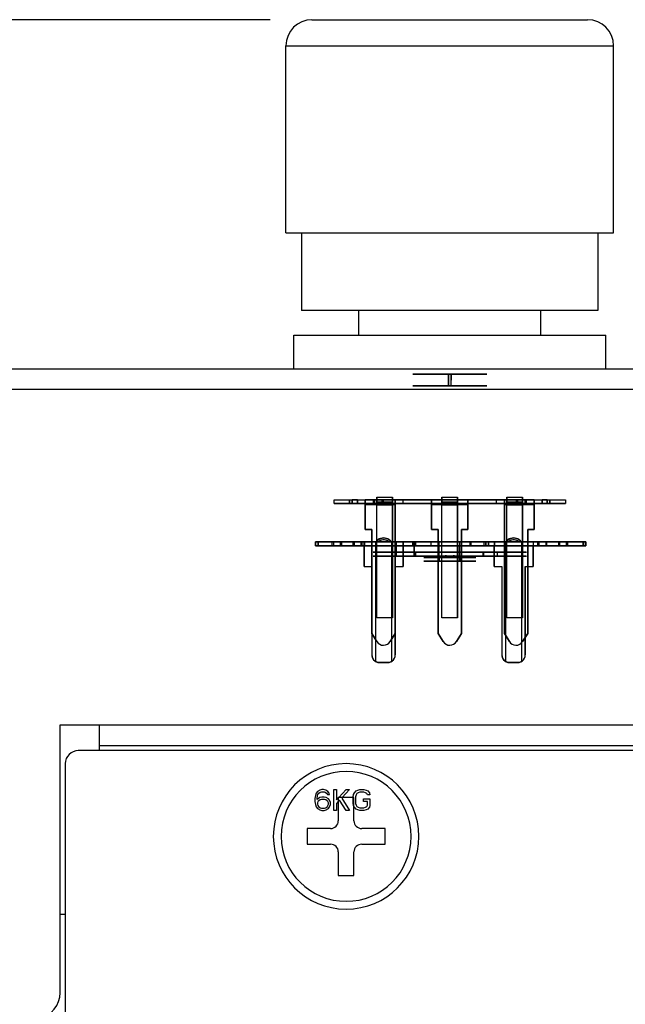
# Model space of a CAD drawing. Header units: millimetres. Extents: x 0 to 1524, y 0 to 1016.
# Tile 256 of 256: x 734 to 757, y 749 to 787. Entities that reach past the tile are written whole.
import ezdxf

# ---------------------------------------------------------------- set-up
doc = ezdxf.new("R2010")
doc.units = ezdxf.units.MM
doc.header["$LTSCALE"] = 83.82
doc.layers.get('0').update_dxf_attribs({"linetype": 'CONTINUOUS'})
doc.layers.add('02___PRT_ALL_AXES', color=7, linetype='CONTINUOUS')
doc.layers.add('03___PRT_ALL_CURVES', color=7, linetype='CONTINUOUS')
doc.styles.get("Standard").update_dxf_attribs({"font": 'txt', "width": 0.8})
doc.dimstyles.new('DIMSTYLE_1', dxfattribs={"dimtxt": 15, "dimasz": 12, "dimexe": 0.18, "dimexo": 0.0625, "dimgap": 0.09, "dimtad": 1, "dimzin": 0, "dimdsep": 46, "dimtxsty": 'STANDARD', "dimblk": 'CLOSED', "dimblk1": 'CLOSED', "dimblk2": 'CLOSED', "dimcen": 0.09, "dimadec": 0, "dimazin": 0, "dimtp": 0.01, "dimtm": 0.01, "dimtfac": 1, "dimtofl": 0, "dimtmove": 0, "dimatfit": 3, "dimldrblk": 'CLOSED', "dimfxl": 1, "dimtolj": 1, "dimtzin": 0, "dimarcsym": 0})

# ---------------------------------------------------------------- blocks, each defined once
blk = doc.blocks.new('_CLOSED')
at = {"color": 0, "linetype": 'BYBLOCK'}
for p, q in [((0, 0), (-1, 0.2083)), ((-1, 0.2083), (-1, -0.2083)), ((-1, -0.2083), (0, 0)), ((-1, 0), (0, 0))]:
    blk.add_line(p, q, dxfattribs=at)
blk = doc.blocks.new('*D8')
at = {"color": 2, "linetype": 'CONTINUOUS'}
for p, q in [((743.487, 787.116), (417.669, 787.116)), ((418.669, 787.116), (418.669, 678.137)), ((418.669, 569.158), (418.669, 678.137)), ((571.056, 569.158), (417.669, 569.158))]:
    blk.add_line(p, q, dxfattribs=at)
at = {"color": 2, "linetype": 'CONTINUOUS', "xscale": 12, "yscale": 12, "zscale": 12}
for p, rotation in [((418.669, 787.116), 90), ((418.669, 569.158), 270)]:
    blk.add_blockref('_CLOSED', p, dxfattribs=dict(at, rotation=rotation))

msp = doc.modelspace()

# ---------------------------------------------------------------- linework, layer by layer
at = {"color": 7, "linetype": 'CONTINUOUS'}
for p, q in [((745.094, 787.116), (755.694, 787.116)), ((744.094, 778.916), (744.694, 778.916)), ((744.694, 778.916), (744.694, 775.916)), ((744.694, 778.916), (744.694, 775.916)), ((744.694, 778.916), (756.094, 778.916)), ((756.094, 778.916), (756.094, 775.916)), ((756.094, 778.916), (756.094, 775.916)), ((756.094, 778.916), (756.694, 778.916)), ((745.194, 775.916), (744.694, 775.916)), ((745.209, 775.916), (745.194, 775.916)), ((755.579, 775.916), (745.209, 775.916)), ((746.894, 774.978), (746.894, 775.916)), ((746.894, 774.978), (746.894, 775.916)), ((753.894, 774.978), (753.894, 775.916)), ((753.894, 774.978), (753.894, 775.916)), ((755.594, 775.916), (755.579, 775.916)), ((756.094, 775.916), (755.594, 775.916)), ((546.394, 773.678), (974.394, 773.678)), ((546.394, 773.678), (974.394, 773.678)), ((751.644, 773.466), (749.144, 773.466)), ((974.394, 772.878), (546.394, 772.878)), ((751.644, 773.016), (749.144, 773.016)), ((747.594, 768.636), (748.194, 768.636)), ((747.594, 768.636), (748.194, 768.636)), ((748.194, 768.436), (747.594, 768.436)), ((747.594, 768.436), (748.194, 768.436)), ((750.094, 768.636), (750.694, 768.636)), ((750.094, 768.636), (750.694, 768.636)), ((750.694, 768.436), (750.094, 768.436)), ((750.094, 768.436), (750.694, 768.436)), ((752.594, 768.636), (753.194, 768.636)), ((752.594, 768.636), (753.194, 768.636)), ((753.194, 768.436), (752.594, 768.436)), ((752.594, 768.436), (753.194, 768.436)), ((745.23, 767.016), (745.228, 767.016)), ((745.228, 766.866), (745.23, 766.866)), ((745.229, 767.016), (745.331, 767.016)), ((745.23, 767.016), (745.229, 767.016)), ((745.23, 766.866), (745.229, 766.866)), ((745.229, 766.866), (745.331, 766.866)), ((745.328, 767.016), (745.23, 767.016)), ((745.328, 766.866), (745.23, 766.866)), ((745.631, 767.016), (745.328, 767.016)), ((745.928, 767.016), (745.328, 767.016)), ((745.631, 766.866), (745.328, 766.866)), ((745.328, 766.866), (745.928, 766.866)), ((745.331, 767.016), (745.928, 767.016)), ((745.331, 767.016), (745.631, 767.016)), ((745.331, 766.866), (745.928, 766.866)), ((745.631, 766.866), (745.331, 766.866)), ((748.327, 767.016), (748.321, 767.016)), ((748.321, 766.866), (748.326, 766.866)), ((749.027, 767.016), (748.324, 767.016)), ((749.026, 766.866), (748.324, 766.866)), ((748.326, 766.866), (749.026, 766.866)), ((749.027, 767.016), (748.327, 767.016)), ((748.978, 767.016), (748.681, 767.016)), ((748.681, 767.016), (748.981, 767.016)), ((748.978, 766.866), (748.681, 766.866)), ((748.981, 766.866), (748.681, 766.866)), ((749.08, 767.016), (748.978, 767.016)), ((748.978, 767.016), (749.079, 767.016)), ((748.978, 766.866), (749.079, 766.866)), ((749.08, 766.866), (748.978, 766.866)), ((749.08, 767.016), (749.078, 767.016)), ((749.078, 766.866), (749.08, 766.866)), ((749.079, 767.016), (749.079, 767.016)), ((749.079, 766.866), (749.079, 766.866)), ((751.78, 767.016), (751.778, 767.016)), ((751.778, 766.866), (751.78, 766.866)), ((751.779, 767.016), (751.878, 767.016)), ((751.779, 767.016), (751.779, 767.016)), ((751.878, 767.016), (751.779, 767.016)), ((751.878, 766.866), (751.779, 766.866)), ((751.779, 766.866), (751.779, 766.866)), ((751.779, 766.866), (751.878, 766.866)), ((752.181, 767.016), (751.878, 767.016)), ((752.181, 766.866), (751.878, 766.866)), ((751.881, 767.016), (752.181, 767.016)), ((752.181, 766.866), (751.881, 766.866)), ((754.927, 767.016), (755.53, 767.016)), ((754.927, 766.866), (755.53, 766.866)), ((755.527, 767.016), (754.928, 767.016)), ((754.928, 766.866), (755.527, 766.866)), ((755.528, 767.016), (755.231, 767.016)), ((755.231, 767.016), (755.531, 767.016)), ((755.531, 766.866), (755.231, 766.866)), ((755.528, 766.866), (755.231, 766.866)), ((755.629, 767.016), (755.528, 767.016)), ((755.629, 766.866), (755.528, 766.866)), ((755.53, 767.016), (755.629, 767.016)), ((755.53, 766.866), (755.629, 766.866)), ((755.63, 767.016), (755.628, 767.016)), ((755.628, 766.866), (755.63, 766.866)), ((755.629, 767.016), (755.629, 767.016)), ((755.629, 766.866), (755.629, 766.866)), ((747.444, 766.616), (753.344, 766.616)), ((747.445, 766.466), (753.344, 766.466)), ((752.144, 766.616), (748.644, 766.616)), ((752.144, 766.466), (748.644, 766.466)), ((749.973, 766.416), (749.977, 766.416)), ((749.973, 766.416), (750.773, 766.416)), ((750.775, 766.416), (749.975, 766.416)), ((749.975, 766.416), (749.976, 766.416)), ((750.773, 766.416), (750.777, 766.416)), ((750.776, 766.416), (750.775, 766.416)), ((750.649, 763.177), (750.844, 763.489)), ((750.844, 763.489), (750.649, 763.177)), ((750.841, 763.486), (750.649, 763.177)), ((750.649, 763.177), (750.841, 763.486)), ((735.407, 759.978), (736.907, 759.978)), ((735.407, 758.478), (735.407, 759.978)), ((736.907, 759.978), (736.907, 759.178)), ((736.907, 759.978), (965.907, 759.978)), ((736.907, 758.978), (736.107, 758.978)), ((736.907, 759.178), (736.907, 758.978)), ((736.907, 759.178), (965.907, 759.178)), ((965.907, 758.978), (736.907, 758.978)), ((735.407, 749.657), (735.407, 758.478)), ((735.607, 758.478), (735.607, 749.657)), ((746.707, 757.178), (746.107, 757.178)), ((746.107, 757.178), (746.107, 756.278)), ((746.707, 756.278), (746.707, 757.178)), ((745.807, 755.978), (744.907, 755.978)), ((744.907, 755.978), (744.907, 755.378)), ((747.907, 755.978), (747.007, 755.978)), ((747.907, 755.378), (747.907, 755.978)), ((744.907, 755.378), (745.807, 755.378)), ((746.107, 755.078), (746.107, 754.178)), ((746.707, 754.178), (746.707, 755.078)), ((747.007, 755.378), (747.907, 755.378)), ((746.107, 754.178), (746.707, 754.178)), ((735.407, 752.678), (735.607, 752.678)), ((735.407, 752.678), (735.607, 752.678)), ((735.607, 749.657), (735.607, 747.178))]:
    msp.add_line(p, q, dxfattribs=at)
at = {"color": 6, "linetype": 'CONTINUOUS'}
for p, q in [((750.344, 773.466), (750.344, 773.016)), ((750.344, 773.241), (750.344, 773.466)), ((750.344, 773.016), (750.344, 773.241)), ((750.444, 773.016), (750.444, 773.466)), ((750.444, 773.466), (750.444, 773.241)), ((750.444, 773.016), (750.444, 773.241)), ((747.594, 768.736), (748.194, 768.736)), ((747.594, 768.736), (747.594, 768.636)), ((747.594, 768.736), (748.194, 768.736)), ((748.194, 768.736), (748.194, 768.636)), ((750.094, 768.736), (750.694, 768.736)), ((750.094, 768.736), (750.094, 768.636)), ((750.094, 768.736), (750.694, 768.736)), ((750.694, 768.736), (750.694, 768.636)), ((752.594, 768.736), (753.194, 768.736)), ((752.594, 768.736), (752.594, 768.636)), ((752.594, 768.736), (753.194, 768.736)), ((753.194, 768.736), (753.194, 768.636)), ((745.944, 768.636), (747.144, 768.636)), ((745.944, 768.486), (745.944, 768.636)), ((745.944, 768.636), (746.544, 768.636)), ((745.944, 768.486), (745.944, 768.636)), ((747.144, 768.486), (745.944, 768.486)), ((745.944, 768.486), (746.544, 768.486)), ((746.544, 768.636), (746.544, 768.486)), ((746.544, 768.486), (746.544, 768.636)), ((746.544, 768.636), (747.794, 768.636)), ((746.544, 768.486), (747.794, 768.486)), ((746.844, 768.636), (746.644, 768.636)), ((746.644, 768.486), (746.644, 768.636)), ((746.644, 768.636), (746.644, 768.486)), ((746.844, 768.636), (746.644, 768.636)), ((746.844, 768.486), (746.644, 768.486)), ((746.644, 768.486), (746.844, 768.486)), ((746.844, 768.636), (746.844, 768.486)), ((746.844, 768.486), (746.844, 768.636)), ((747.144, 768.636), (748.294, 768.636)), ((747.494, 768.636), (747.144, 768.636)), ((747.144, 768.486), (747.144, 768.636)), ((747.144, 768.486), (747.144, 768.636)), ((747.144, 768.636), (747.594, 768.636)), ((747.144, 768.636), (747.144, 768.486)), ((747.494, 768.486), (747.144, 768.486)), ((747.144, 768.486), (748.294, 768.486)), ((747.144, 767.486), (747.144, 768.486)), ((747.144, 768.486), (748.294, 768.486)), ((747.144, 768.436), (747.144, 767.486)), ((747.594, 768.436), (747.144, 768.436)), ((748.594, 768.636), (747.444, 768.636)), ((747.444, 768.636), (747.444, 768.486)), ((747.444, 768.636), (747.444, 768.486)), ((747.494, 768.636), (747.444, 768.636)), ((748.594, 768.486), (747.444, 768.486)), ((747.444, 768.486), (747.494, 768.486)), ((747.494, 768.636), (747.494, 768.486)), ((747.494, 768.486), (747.494, 768.636)), ((748.194, 768.636), (747.594, 768.636)), ((747.594, 768.636), (748.194, 768.636)), ((747.594, 764.086), (747.594, 768.546)), ((748.194, 768.546), (747.594, 768.546)), ((747.594, 768.446), (747.594, 768.436)), ((748.194, 768.446), (747.594, 768.446)), ((747.594, 764.086), (747.594, 768.436)), ((747.794, 768.486), (747.794, 768.636)), ((747.794, 768.636), (747.794, 768.486)), ((752.994, 768.636), (747.794, 768.636)), ((747.794, 768.636), (750.394, 768.636)), ((747.794, 768.486), (747.794, 768.636)), ((747.794, 768.636), (747.794, 768.486)), ((747.844, 768.636), (747.794, 768.636)), ((747.794, 768.486), (752.994, 768.486)), ((750.394, 768.486), (747.794, 768.486)), ((747.794, 768.486), (747.844, 768.486)), ((747.844, 768.486), (747.844, 768.636)), ((747.844, 768.486), (747.844, 768.636)), ((747.844, 768.636), (750.394, 768.636)), ((747.844, 768.486), (750.394, 768.486)), ((748.194, 768.636), (748.294, 768.636)), ((748.194, 764.086), (748.194, 768.546)), ((748.194, 768.446), (748.194, 768.436)), ((748.194, 768.436), (748.194, 764.086)), ((748.294, 768.436), (748.194, 768.436)), ((748.294, 768.486), (748.294, 768.636)), ((748.294, 763.486), (748.294, 768.486)), ((748.294, 768.436), (748.294, 763.486)), ((749.694, 768.636), (748.594, 768.636)), ((748.594, 768.636), (748.594, 768.486)), ((749.694, 768.486), (748.594, 768.486)), ((749.694, 768.636), (750.094, 768.636)), ((749.694, 768.486), (749.694, 768.636)), ((749.694, 767.486), (749.694, 768.486)), ((749.694, 768.486), (751.094, 768.486)), ((749.694, 768.436), (749.694, 767.486)), ((750.094, 768.436), (749.694, 768.436)), ((750.694, 768.636), (750.094, 768.636)), ((750.094, 768.636), (750.694, 768.636)), ((750.094, 764.086), (750.094, 768.546)), ((750.694, 768.546), (750.094, 768.546)), ((750.094, 768.446), (750.094, 768.436)), ((750.694, 768.446), (750.094, 768.446)), ((750.094, 764.086), (750.094, 768.436)), ((750.394, 768.636), (752.944, 768.636)), ((750.394, 768.636), (752.994, 768.636)), ((750.394, 768.486), (752.944, 768.486)), ((752.994, 768.486), (750.394, 768.486)), ((750.694, 768.636), (751.094, 768.636)), ((750.694, 764.086), (750.694, 768.546)), ((750.694, 768.446), (750.694, 768.436)), ((750.694, 768.436), (750.694, 764.086)), ((751.094, 768.436), (750.694, 768.436)), ((752.194, 768.636), (751.094, 768.636)), ((751.094, 768.486), (751.094, 768.636)), ((752.194, 768.486), (751.094, 768.486)), ((751.094, 768.486), (751.094, 767.486)), ((751.094, 767.486), (751.094, 768.436)), ((753.344, 768.636), (752.194, 768.636)), ((752.194, 768.486), (752.194, 768.636)), ((753.344, 768.486), (752.194, 768.486)), ((752.494, 768.636), (753.644, 768.636)), ((752.494, 768.636), (752.594, 768.636)), ((752.494, 768.486), (752.494, 768.636)), ((752.494, 768.486), (753.644, 768.486)), ((752.494, 763.486), (752.494, 768.486)), ((752.494, 768.486), (753.644, 768.486)), ((752.594, 768.436), (752.494, 768.436)), ((752.494, 768.436), (752.494, 763.486)), ((753.194, 768.636), (752.594, 768.636)), ((752.594, 768.636), (753.194, 768.636)), ((752.594, 764.086), (752.594, 768.546)), ((753.194, 768.546), (752.594, 768.546)), ((752.594, 768.446), (752.594, 768.436)), ((753.194, 768.446), (752.594, 768.446)), ((752.594, 764.086), (752.594, 768.436)), ((752.944, 768.636), (752.944, 768.486)), ((752.944, 768.636), (752.944, 768.486)), ((752.994, 768.636), (752.944, 768.636)), ((752.944, 768.486), (752.994, 768.486)), ((752.994, 768.636), (752.994, 768.486)), ((752.994, 768.636), (754.244, 768.636)), ((752.994, 768.486), (752.994, 768.636)), ((752.994, 768.636), (752.994, 768.486)), ((752.994, 768.636), (752.994, 768.486)), ((752.994, 768.486), (754.244, 768.486)), ((753.194, 768.636), (753.644, 768.636)), ((753.194, 764.086), (753.194, 768.546)), ((753.194, 768.446), (753.194, 768.436)), ((753.644, 768.436), (753.194, 768.436)), ((753.194, 768.436), (753.194, 764.086)), ((753.644, 768.636), (753.294, 768.636)), ((753.294, 768.486), (753.294, 768.636)), ((753.294, 768.636), (753.294, 768.486)), ((753.344, 768.636), (753.294, 768.636)), ((753.644, 768.486), (753.294, 768.486)), ((753.294, 768.486), (753.344, 768.486)), ((753.344, 768.486), (753.344, 768.636)), ((753.344, 768.486), (753.344, 768.636)), ((753.644, 768.486), (753.644, 768.636)), ((753.644, 768.636), (753.644, 768.486)), ((753.644, 768.486), (753.644, 768.636)), ((753.644, 768.636), (754.844, 768.636)), ((753.644, 768.486), (753.644, 767.486)), ((754.844, 768.486), (753.644, 768.486)), ((753.644, 767.486), (753.644, 768.436)), ((754.144, 768.636), (753.944, 768.636)), ((754.144, 768.636), (753.944, 768.636)), ((753.944, 768.486), (753.944, 768.636)), ((753.944, 768.636), (753.944, 768.486)), ((754.144, 768.486), (753.944, 768.486)), ((753.944, 768.486), (754.144, 768.486)), ((754.144, 768.486), (754.144, 768.636)), ((754.144, 768.636), (754.144, 768.486)), ((754.244, 768.636), (754.244, 768.486)), ((754.244, 768.636), (754.844, 768.636)), ((754.244, 768.486), (754.244, 768.636)), ((754.244, 768.486), (754.844, 768.486)), ((754.844, 768.636), (754.844, 768.486)), ((754.844, 768.636), (754.844, 768.486)), ((747.394, 767.486), (747.144, 767.486)), ((747.144, 767.486), (747.394, 767.486)), ((747.394, 763.486), (747.394, 767.486)), ((747.394, 767.486), (747.394, 763.486)), ((749.694, 767.486), (749.944, 767.486)), ((749.944, 767.486), (749.694, 767.486)), ((749.944, 767.486), (749.944, 763.482)), ((749.944, 763.482), (749.944, 767.486)), ((750.844, 763.489), (750.844, 767.486)), ((750.844, 767.486), (751.094, 767.486)), ((751.094, 767.486), (750.844, 767.486)), ((750.844, 767.486), (750.844, 763.489)), ((753.394, 763.486), (753.394, 767.486)), ((753.394, 767.486), (753.644, 767.486)), ((753.644, 767.486), (753.394, 767.486)), ((753.394, 767.486), (753.394, 763.486)), ((745.228, 766.866), (745.228, 767.016)), ((745.23, 767.016), (745.23, 766.866)), ((745.328, 767.016), (745.328, 766.866)), ((745.331, 766.866), (745.331, 767.016)), ((747.631, 767.016), (745.631, 767.016)), ((748.681, 766.866), (745.631, 766.866)), ((745.868, 767.016), (747.118, 767.016)), ((745.928, 767.016), (745.868, 767.016)), ((745.868, 766.866), (745.868, 767.016)), ((745.928, 766.866), (745.868, 766.866)), ((745.868, 766.866), (747.118, 766.866)), ((745.928, 767.016), (745.928, 766.866)), ((746.185, 767.016), (746.228, 767.016)), ((746.685, 767.016), (746.185, 767.016)), ((746.185, 767.016), (746.185, 766.866)), ((746.185, 766.866), (746.228, 766.866)), ((746.185, 766.866), (746.685, 766.866)), ((746.228, 767.016), (748.978, 767.016)), ((746.228, 767.016), (746.228, 766.866)), ((746.228, 766.866), (748.978, 766.866)), ((746.724, 767.016), (746.685, 767.016)), ((746.685, 766.866), (746.685, 767.016)), ((746.724, 766.866), (746.685, 766.866)), ((749.674, 767.016), (746.724, 767.016)), ((746.724, 766.866), (746.724, 767.016)), ((749.674, 766.866), (746.724, 766.866)), ((746.971, 767.016), (747.021, 767.016)), ((748.324, 767.016), (746.971, 767.016)), ((746.971, 767.016), (746.971, 766.866)), ((748.324, 766.866), (746.971, 766.866)), ((746.971, 766.866), (747.021, 766.866)), ((747.021, 767.016), (750.421, 767.016)), ((747.021, 766.866), (747.021, 767.016)), ((747.021, 766.866), (750.421, 766.866)), ((747.118, 767.016), (747.098, 767.016)), ((747.098, 766.066), (747.098, 767.016)), ((747.548, 767.016), (747.098, 767.016)), ((747.118, 766.866), (747.099, 766.866)), ((747.099, 766.866), (748.599, 766.866)), ((747.099, 766.866), (747.099, 766.066)), ((747.118, 767.016), (747.118, 766.866)), ((747.548, 767.016), (747.558, 767.016)), ((747.548, 762.406), (747.548, 767.016)), ((747.659, 767.016), (747.558, 767.016)), ((747.631, 767.016), (747.733, 767.016)), ((747.659, 767.016), (747.649, 767.016)), ((747.649, 767.016), (748.046, 767.016)), ((747.733, 767.016), (748.129, 767.016)), ((748.046, 767.016), (748.056, 767.016)), ((748.158, 767.016), (748.056, 767.016)), ((748.129, 767.016), (748.231, 767.016)), ((748.158, 767.016), (748.148, 767.016)), ((748.148, 767.016), (748.148, 762.406)), ((748.598, 767.016), (748.148, 767.016)), ((748.231, 767.016), (748.681, 767.016)), ((748.321, 767.016), (748.321, 766.866)), ((748.326, 766.866), (748.326, 766.466)), ((748.327, 767.016), (748.327, 766.866)), ((748.327, 766.866), (748.327, 766.616)), ((748.598, 767.016), (748.608, 767.016)), ((748.598, 767.016), (748.598, 766.066)), ((748.599, 766.866), (748.608, 766.866)), ((748.599, 766.066), (748.599, 766.866)), ((748.608, 766.866), (748.608, 767.016)), ((748.608, 767.016), (749.008, 767.016)), ((749.008, 766.866), (748.608, 766.866)), ((748.978, 766.866), (748.978, 767.016)), ((748.981, 767.016), (748.981, 766.866)), ((749.008, 767.016), (749.027, 767.016)), ((749.008, 767.016), (749.008, 766.866)), ((749.008, 766.866), (749.026, 766.866)), ((749.026, 766.866), (749.026, 766.466)), ((749.027, 766.866), (749.027, 767.016)), ((749.027, 766.616), (749.027, 766.866)), ((749.078, 767.016), (749.078, 766.866)), ((749.08, 766.866), (749.08, 767.016)), ((749.681, 767.016), (749.674, 767.016)), ((749.674, 766.866), (749.674, 767.016)), ((749.681, 766.866), (749.674, 766.866)), ((750.131, 767.016), (749.681, 767.016)), ((749.681, 766.866), (749.681, 767.016)), ((751.181, 766.866), (749.681, 766.866)), ((749.961, 767.016), (751.211, 767.016)), ((749.972, 767.016), (749.961, 767.016)), ((749.961, 766.866), (749.961, 767.016)), ((749.971, 766.866), (749.961, 766.866)), ((749.961, 766.866), (751.211, 766.866)), ((749.971, 767.016), (749.973, 767.016)), ((749.972, 766.866), (749.971, 766.866)), ((749.972, 766.266), (749.972, 766.866)), ((749.972, 766.866), (750.772, 766.866)), ((750.773, 767.016), (749.973, 767.016)), ((749.973, 767.016), (749.973, 766.866)), ((749.973, 766.866), (749.973, 766.416)), ((750.232, 767.016), (750.131, 767.016)), ((750.629, 767.016), (750.232, 767.016)), ((750.421, 767.016), (753.821, 767.016)), ((750.421, 766.866), (753.821, 766.866)), ((750.731, 767.016), (750.629, 767.016)), ((751.181, 767.016), (750.731, 767.016)), ((750.771, 767.016), (750.771, 766.866)), ((750.771, 767.016), (750.773, 767.016)), ((750.772, 766.866), (750.771, 766.866)), ((753.771, 767.016), (750.772, 767.016)), ((753.771, 766.866), (750.772, 766.866)), ((750.772, 766.266), (750.772, 766.866)), ((750.773, 767.016), (750.773, 766.866)), ((750.773, 766.866), (750.773, 766.416)), ((751.174, 767.016), (751.181, 767.016)), ((754.124, 767.016), (751.174, 767.016)), ((751.174, 767.016), (751.174, 766.866)), ((754.124, 766.866), (751.174, 766.866)), ((751.174, 766.866), (751.181, 766.866)), ((751.181, 766.866), (751.181, 767.016)), ((751.211, 766.866), (751.211, 767.016)), ((751.708, 767.016), (751.708, 766.866)), ((751.708, 767.016), (752.108, 767.016)), ((752.108, 766.866), (751.708, 766.866)), ((751.778, 766.866), (751.778, 767.016)), ((751.78, 767.016), (751.78, 766.866)), ((751.878, 767.016), (754.628, 767.016)), ((751.878, 767.016), (751.878, 766.866)), ((751.878, 766.866), (754.628, 766.866)), ((751.881, 766.866), (751.881, 767.016)), ((752.108, 767.016), (752.098, 767.016)), ((752.098, 767.016), (752.098, 766.066)), ((752.548, 767.016), (752.098, 767.016)), ((752.108, 766.866), (752.099, 766.866)), ((752.099, 766.866), (753.598, 766.866)), ((752.099, 766.066), (752.099, 766.866)), ((752.108, 767.016), (752.108, 766.866)), ((752.181, 767.016), (752.631, 767.016)), ((755.231, 766.866), (752.181, 766.866)), ((752.548, 767.016), (752.558, 767.016)), ((752.548, 762.406), (752.548, 767.016)), ((752.659, 767.016), (752.558, 767.016)), ((752.631, 767.016), (752.732, 767.016)), ((752.659, 767.016), (752.649, 767.016)), ((752.649, 767.016), (753.046, 767.016)), ((752.732, 767.016), (753.129, 767.016)), ((753.046, 767.016), (753.056, 767.016)), ((753.158, 767.016), (753.056, 767.016)), ((753.129, 767.016), (753.231, 767.016)), ((753.158, 767.016), (753.148, 767.016)), ((753.597, 767.016), (753.148, 767.016)), ((753.148, 767.016), (753.148, 762.406)), ((755.231, 767.016), (753.231, 767.016)), ((753.597, 767.016), (753.597, 766.066)), ((753.597, 767.016), (753.617, 767.016)), ((753.598, 766.866), (753.617, 766.866)), ((753.598, 766.066), (753.598, 766.866)), ((753.617, 767.016), (754.867, 767.016)), ((753.617, 766.866), (753.617, 767.016)), ((753.617, 766.866), (754.867, 766.866)), ((753.821, 767.016), (753.771, 767.016)), ((753.771, 767.016), (753.771, 766.866)), ((753.821, 766.866), (753.771, 766.866)), ((753.821, 767.016), (753.821, 766.866)), ((754.084, 767.016), (754.124, 767.016)), ((754.584, 767.016), (754.084, 767.016)), ((754.084, 767.016), (754.084, 766.866)), ((754.084, 766.866), (754.124, 766.866)), ((754.084, 766.866), (754.584, 766.866)), ((754.124, 766.866), (754.124, 767.016)), ((754.628, 767.016), (754.584, 767.016)), ((754.584, 766.866), (754.584, 767.016)), ((754.628, 766.866), (754.584, 766.866)), ((754.628, 766.866), (754.628, 767.016)), ((754.867, 767.016), (754.927, 767.016)), ((754.867, 767.016), (754.867, 766.866)), ((754.867, 766.866), (754.927, 766.866)), ((754.928, 767.016), (754.928, 766.866)), ((755.527, 766.866), (755.527, 767.016)), ((755.531, 767.016), (755.531, 766.866)), ((755.628, 767.016), (755.628, 766.866)), ((755.63, 766.866), (755.63, 767.016)), ((748.326, 766.466), (748.327, 766.466)), ((749.026, 766.466), (748.326, 766.466)), ((748.327, 766.616), (749.027, 766.616)), ((748.329, 766.616), (748.327, 766.616)), ((748.327, 766.466), (748.329, 766.466)), ((748.33, 766.616), (748.329, 766.616)), ((748.329, 766.466), (748.33, 766.466)), ((748.33, 766.616), (748.33, 766.466)), ((749.026, 766.466), (749.027, 766.466)), ((749.029, 766.616), (749.027, 766.616)), ((749.027, 766.466), (749.029, 766.466)), ((749.079, 766.616), (749.028, 766.616)), ((749.079, 766.466), (749.028, 766.466)), ((749.029, 766.466), (749.029, 766.616)), ((749.087, 766.616), (749.079, 766.616)), ((749.079, 766.616), (749.079, 766.466)), ((749.087, 766.466), (749.079, 766.466)), ((749.087, 766.466), (749.087, 766.616)), ((749.976, 766.416), (749.988, 766.416)), ((749.988, 766.416), (749.988, 766.266)), ((750.048, 766.416), (750.244, 766.416)), ((750.244, 766.416), (750.23, 766.416)), ((750.244, 766.416), (750.245, 766.416)), ((750.544, 766.416), (750.558, 766.416)), ((750.544, 766.416), (750.545, 766.416)), ((750.74, 766.416), (750.544, 766.416)), ((750.788, 766.416), (750.776, 766.416)), ((750.788, 766.266), (750.788, 766.416)), ((752.228, 766.616), (751.679, 766.616)), ((751.679, 766.616), (751.687, 766.616)), ((751.679, 766.466), (751.679, 766.616)), ((751.679, 766.466), (751.687, 766.466)), ((752.228, 766.466), (751.679, 766.466)), ((751.687, 766.616), (751.687, 766.466)), ((752.226, 766.466), (752.226, 766.616)), ((747.099, 766.066), (747.098, 766.066)), ((747.098, 766.066), (747.398, 766.066)), ((747.099, 766.066), (747.399, 766.066)), ((747.399, 766.066), (747.398, 766.066)), ((747.398, 766.066), (747.398, 762.666)), ((747.399, 766.066), (747.399, 762.666)), ((748.298, 766.066), (748.298, 762.666)), ((748.298, 766.066), (748.298, 766.066)), ((748.298, 766.066), (748.598, 766.066)), ((748.299, 762.666), (748.299, 766.066)), ((748.299, 766.066), (748.599, 766.066)), ((748.598, 766.066), (748.599, 766.066)), ((749.973, 766.266), (749.972, 766.266)), ((750.772, 766.266), (749.972, 766.266)), ((749.977, 766.266), (749.973, 766.266)), ((749.976, 766.266), (749.988, 766.266)), ((750.773, 766.266), (750.772, 766.266)), ((750.777, 766.266), (750.773, 766.266)), ((750.788, 766.266), (750.776, 766.266)), ((752.098, 766.066), (752.099, 766.066)), ((752.098, 766.066), (752.398, 766.066)), ((752.099, 766.066), (752.399, 766.066)), ((752.399, 766.066), (752.398, 766.066)), ((752.398, 766.066), (752.398, 762.666)), ((752.399, 766.066), (752.399, 762.666)), ((753.298, 762.666), (753.298, 766.066)), ((753.298, 766.066), (753.598, 766.066)), ((753.298, 766.066), (753.298, 762.666)), ((753.298, 766.066), (753.298, 766.066)), ((753.298, 766.066), (753.598, 766.066)), ((753.597, 766.066), (753.598, 766.066)), ((748.194, 764.086), (747.594, 764.086)), ((748.194, 764.086), (747.594, 764.086)), ((750.694, 764.086), (750.094, 764.086)), ((750.694, 764.086), (750.094, 764.086)), ((753.194, 764.086), (752.594, 764.086)), ((753.194, 764.086), (752.594, 764.086)), ((747.595, 763.174), (747.394, 763.486)), ((747.394, 763.486), (747.595, 763.174)), ((748.294, 763.486), (748.102, 763.177)), ((748.102, 763.177), (748.294, 763.486)), ((749.944, 763.482), (750.142, 763.174)), ((750.142, 763.174), (749.944, 763.482)), ((752.494, 763.486), (752.687, 763.177)), ((752.687, 763.177), (752.494, 763.486)), ((753.194, 763.174), (753.394, 763.486)), ((753.394, 763.486), (753.194, 763.174)), ((747.399, 762.666), (747.398, 762.666)), ((748.298, 762.666), (748.299, 762.666)), ((752.399, 762.666), (752.398, 762.666)), ((753.298, 762.666), (753.298, 762.666)), ((747.697, 762.366), (747.699, 762.366)), ((747.699, 762.366), (747.999, 762.366)), ((747.999, 762.366), (747.997, 762.366)), ((752.697, 762.366), (752.699, 762.366)), ((752.699, 762.366), (752.999, 762.366)), ((752.999, 762.366), (752.997, 762.366))]:
    msp.add_line(p, q, dxfattribs=at)
at = {"color": 7, "linetype": 'CONTINUOUS'}
for points in [[(744.094, 786.116), (744.119, 786.116), (744.187, 786.116), (744.294, 786.116), (744.436, 786.116), (744.612, 786.116), (744.822, 786.116), (745.067, 786.116), (745.344, 786.116), (745.651, 786.116), (745.986, 786.116), (746.348, 786.116), (746.735, 786.116), (747.143, 786.116), (747.57, 786.116), (747.894, 786.116)], [(747.894, 786.116), (748.015, 786.116), (748.394, 786.116)], [(748.394, 786.116), (748.474, 786.116), (748.944, 786.116), (749.423, 786.116), (749.908, 786.116), (750.396, 786.116), (750.883, 786.116), (751.368, 786.116), (751.847, 786.116), (752.318, 786.116), (752.394, 786.116)], [(752.394, 786.116), (752.776, 786.116), (752.894, 786.116)], [(752.894, 786.116), (753.221, 786.116), (753.648, 786.116), (754.056, 786.116), (754.442, 786.116), (754.804, 786.116), (755.139, 786.116), (755.446, 786.116), (755.723, 786.116), (755.967, 786.116), (756.178, 786.116), (756.354, 786.116), (756.495, 786.116), (756.602, 786.116), (756.67, 786.116), (756.694, 786.116)], [(750.444, 773.466), (750.201, 773.466), (749.965, 773.466), (749.745, 773.466), (749.547, 773.466), (749.384, 773.466), (749.261, 773.466), (749.18, 773.466), (749.145, 773.466), (749.159, 773.466), (749.221, 773.466), (749.326, 773.466), (749.476, 773.466), (749.658, 773.466), (749.868, 773.466), (750.099, 773.466), (750.344, 773.466)], [(750.444, 773.466), (750.695, 773.466), (750.932, 773.466), (751.152, 773.466), (751.336, 773.466), (751.484, 773.466), (751.585, 773.466), (751.638, 773.466), (751.638, 773.466), (751.587, 773.466), (751.487, 773.466), (751.339, 773.466), (751.155, 773.466), (750.937, 773.466), (750.699, 773.466), (750.444, 773.466)], [(750.344, 773.016), (750.103, 773.016), (749.872, 773.016), (749.662, 773.016), (749.476, 773.016), (749.329, 773.016), (749.222, 773.016), (749.16, 773.016), (749.145, 773.016), (749.179, 773.016), (749.259, 773.016), (749.382, 773.016), (749.547, 773.016), (749.741, 773.016), (749.961, 773.016), (750.197, 773.016), (750.444, 773.016)], [(750.444, 773.016), (750.695, 773.016), (750.932, 773.016), (751.152, 773.016), (751.336, 773.016), (751.484, 773.016), (751.585, 773.016), (751.638, 773.016), (751.638, 773.016), (751.587, 773.016), (751.487, 773.016), (751.339, 773.016), (751.155, 773.016), (750.937, 773.016), (750.699, 773.016), (750.444, 773.016)], [(745.228, 767.016), (745.231, 767.016), (745.238, 767.016), (745.25, 767.016), (745.265, 767.016), (745.284, 767.016), (745.305, 767.016), (745.328, 767.016)], [(745.328, 766.866), (745.306, 766.866), (745.285, 766.866), (745.266, 766.866), (745.25, 766.866), (745.238, 766.866), (745.231, 766.866), (745.228, 766.866)], [(745.331, 767.016), (745.309, 767.016), (745.288, 767.016), (745.269, 767.016), (745.253, 767.016), (745.241, 767.016), (745.233, 767.016), (745.23, 767.016)], [(745.23, 766.866), (745.233, 766.866), (745.241, 766.866), (745.252, 766.866), (745.268, 766.866), (745.288, 766.866), (745.309, 766.866), (745.331, 766.866)], [(748.978, 767.016), (749, 767.016), (749.021, 767.016), (749.04, 767.016), (749.056, 767.016), (749.068, 767.016), (749.076, 767.016), (749.078, 767.016)], [(749.078, 766.866), (749.076, 766.866), (749.068, 766.866), (749.056, 766.866), (749.04, 766.866), (749.021, 766.866), (749, 766.866), (748.978, 766.866)], [(749.08, 767.016), (749.078, 767.016), (749.071, 767.016), (749.059, 767.016), (749.043, 767.016), (749.024, 767.016), (749.003, 767.016), (748.981, 767.016)], [(748.981, 766.866), (749.003, 766.866), (749.024, 766.866), (749.043, 766.866), (749.059, 766.866), (749.071, 766.866), (749.078, 766.866), (749.08, 766.866)], [(751.778, 767.016), (751.781, 767.016), (751.788, 767.016), (751.8, 767.016), (751.815, 767.016), (751.834, 767.016), (751.855, 767.016), (751.878, 767.016)], [(751.878, 766.866), (751.855, 766.866), (751.834, 766.866), (751.816, 766.866), (751.8, 766.866), (751.788, 766.866), (751.781, 766.866), (751.778, 766.866)], [(751.881, 767.016), (751.859, 767.016), (751.838, 767.016), (751.819, 767.016), (751.803, 767.016), (751.79, 767.016), (751.783, 767.016), (751.78, 767.016)], [(751.78, 766.866), (751.783, 766.866), (751.79, 766.866), (751.802, 766.866), (751.818, 766.866), (751.837, 766.866), (751.859, 766.866), (751.881, 766.866)], [(755.527, 767.016), (755.55, 767.016), (755.571, 767.016), (755.59, 767.016), (755.606, 767.016), (755.618, 767.016), (755.625, 767.016), (755.628, 767.016)], [(755.628, 766.866), (755.625, 766.866), (755.618, 766.866), (755.606, 766.866), (755.59, 766.866), (755.571, 766.866), (755.55, 766.866), (755.527, 766.866)], [(755.63, 767.016), (755.628, 767.016), (755.621, 767.016), (755.609, 767.016), (755.593, 767.016), (755.574, 767.016), (755.553, 767.016), (755.531, 767.016)], [(755.531, 766.866), (755.553, 766.866), (755.574, 766.866), (755.593, 766.866), (755.609, 766.866), (755.62, 766.866), (755.628, 766.866), (755.63, 766.866)], [(748.562, 766.616), (748.122, 766.616), (747.776, 766.616), (747.548, 766.616), (747.448, 766.616), (747.481, 766.616), (747.644, 766.616), (747.931, 766.616), (748.33, 766.616)], [(748.33, 766.466), (747.937, 766.466), (747.648, 766.466), (747.482, 766.466), (747.448, 766.466), (747.545, 766.466), (747.771, 766.466), (748.115, 766.466), (748.562, 766.466)], [(752.226, 766.616), (752.641, 766.616), (752.969, 766.616), (753.2, 766.616), (753.325, 766.616), (753.335, 766.616), (753.233, 766.616), (753.023, 766.616), (752.707, 766.616), (752.307, 766.616), (751.834, 766.616), (751.306, 766.616), (750.734, 766.616), (750.158, 766.616), (749.592, 766.616), (749.056, 766.616), (748.562, 766.616)], [(748.562, 766.466), (749.046, 766.466), (749.582, 766.466), (750.148, 766.466), (750.734, 766.466), (751.297, 766.466), (751.825, 766.466), (752.299, 766.466), (752.707, 766.466), (753.018, 766.466), (753.23, 766.466), (753.334, 766.466), (753.325, 766.466), (753.203, 766.466), (752.974, 766.466), (752.647, 766.466), (752.226, 766.466)], [(749.102, 766.466), (748.888, 766.466), (748.736, 766.466), (748.656, 766.466), (748.653, 766.466), (748.725, 766.466), (748.871, 766.466), (749.087, 766.466)], [(749.087, 766.616), (748.876, 766.616), (748.729, 766.616), (748.654, 766.616), (748.655, 766.616), (748.732, 766.616), (748.882, 766.616), (749.102, 766.616)], [(749.102, 766.616), (749.356, 766.616), (749.649, 766.616), (749.971, 766.616), (750.315, 766.616), (750.656, 766.616), (750.987, 766.616), (751.296, 766.616), (751.574, 766.616), (751.803, 766.616), (751.978, 766.616), (752.092, 766.616), (752.143, 766.616), (752.125, 766.616), (752.041, 766.616), (751.894, 766.616), (751.687, 766.616)], [(751.687, 766.466), (751.891, 766.466), (752.039, 766.466), (752.124, 766.466), (752.143, 766.466), (752.094, 766.466), (751.98, 766.466), (751.807, 766.466), (751.574, 766.466), (751.301, 766.466), (750.993, 766.466), (750.662, 766.466), (750.315, 766.466), (749.977, 766.466), (749.655, 766.466), (749.361, 766.466), (749.102, 766.466)]]:
    msp.add_lwpolyline(points, dxfattribs=at)
at = {"color": 6, "linetype": 'CONTINUOUS'}
for points in [[(750.344, 773.466), (750.064, 773.466), (749.796, 773.466), (749.549, 773.466), (749.339, 773.466), (749.168, 773.466), (749.049, 773.466), (748.983, 773.466), (748.973, 773.466), (749.019, 773.466), (749.123, 773.466), (749.275, 773.466), (749.471, 773.466), (749.708, 773.466), (749.969, 773.466), (750.251, 773.466), (750.534, 773.466), (750.816, 773.466), (751.077, 773.466), (751.311, 773.466), (751.511, 773.466), (751.664, 773.466), (751.768, 773.466), (751.816, 773.466), (751.807, 773.466), (751.742, 773.466), (751.623, 773.466), (751.453, 773.466), (751.244, 773.466), (750.996, 773.466), (750.729, 773.466), (750.444, 773.466)], [(750.344, 773.016), (750.064, 773.016), (749.796, 773.016), (749.549, 773.016), (749.339, 773.016), (749.168, 773.016), (749.049, 773.016), (748.983, 773.016), (748.973, 773.016), (749.019, 773.016), (749.123, 773.016), (749.275, 773.016), (749.471, 773.016), (749.708, 773.016), (749.969, 773.016), (750.251, 773.016), (750.534, 773.016), (750.816, 773.016), (751.077, 773.016), (751.311, 773.016), (751.511, 773.016), (751.664, 773.016), (751.768, 773.016), (751.816, 773.016), (751.807, 773.016), (751.742, 773.016), (751.623, 773.016), (751.453, 773.016), (751.244, 773.016), (750.996, 773.016), (750.729, 773.016), (750.444, 773.016)], [(747.594, 768.546), (747.594, 768.583), (747.594, 768.619), (747.594, 768.651), (747.594, 768.68), (747.594, 768.704), (747.594, 768.722), (747.594, 768.732), (747.594, 768.736)], [(748.194, 768.546), (748.194, 768.583), (748.194, 768.619), (748.194, 768.651), (748.194, 768.68), (748.194, 768.704), (748.194, 768.722), (748.194, 768.732), (748.194, 768.736)], [(750.094, 768.546), (750.094, 768.583), (750.094, 768.619), (750.094, 768.651), (750.094, 768.68), (750.094, 768.704), (750.094, 768.722), (750.094, 768.732), (750.094, 768.736)], [(750.694, 768.546), (750.694, 768.583), (750.694, 768.619), (750.694, 768.651), (750.694, 768.68), (750.694, 768.704), (750.694, 768.722), (750.694, 768.732), (750.694, 768.736)], [(752.594, 768.546), (752.594, 768.583), (752.594, 768.619), (752.594, 768.651), (752.594, 768.68), (752.594, 768.704), (752.594, 768.722), (752.594, 768.732), (752.594, 768.736)], [(753.194, 768.546), (753.194, 768.583), (753.194, 768.619), (753.194, 768.651), (753.194, 768.68), (753.194, 768.704), (753.194, 768.722), (753.194, 768.732), (753.194, 768.736)], [(747.144, 768.636), (747.144, 768.632), (747.144, 768.621), (747.144, 768.603), (747.144, 768.578), (747.144, 768.547), (747.144, 768.513), (747.144, 768.476), (747.144, 768.436)], [(747.594, 768.636), (747.594, 768.633), (747.594, 768.622), (747.594, 768.604), (747.594, 768.58), (747.594, 768.552), (747.594, 768.519), (747.594, 768.484), (747.594, 768.446)], [(748.194, 768.636), (748.194, 768.633), (748.194, 768.622), (748.194, 768.604), (748.194, 768.58), (748.194, 768.552), (748.194, 768.519), (748.194, 768.484), (748.194, 768.446)], [(748.294, 768.636), (748.294, 768.631), (748.294, 768.617), (748.294, 768.593), (748.294, 768.561), (748.294, 768.523), (748.294, 768.481), (748.294, 768.436)], [(749.694, 768.636), (749.694, 768.632), (749.694, 768.621), (749.694, 768.603), (749.694, 768.578), (749.694, 768.547), (749.694, 768.513), (749.694, 768.476), (749.694, 768.436)], [(750.094, 768.636), (750.094, 768.633), (750.094, 768.622), (750.094, 768.604), (750.094, 768.58), (750.094, 768.552), (750.094, 768.519), (750.094, 768.484), (750.094, 768.446)], [(750.694, 768.636), (750.694, 768.633), (750.694, 768.622), (750.694, 768.604), (750.694, 768.58), (750.694, 768.552), (750.694, 768.519), (750.694, 768.484), (750.694, 768.446)], [(751.094, 768.636), (751.094, 768.632), (751.094, 768.621), (751.094, 768.603), (751.094, 768.578), (751.094, 768.547), (751.094, 768.513), (751.094, 768.476), (751.094, 768.436)], [(752.494, 768.636), (752.494, 768.632), (752.494, 768.621), (752.494, 768.603), (752.494, 768.578), (752.494, 768.547), (752.494, 768.513), (752.494, 768.476), (752.494, 768.436)], [(752.594, 768.636), (752.594, 768.633), (752.594, 768.622), (752.594, 768.604), (752.594, 768.58), (752.594, 768.552), (752.594, 768.519), (752.594, 768.484), (752.594, 768.446)], [(753.194, 768.636), (753.194, 768.633), (753.194, 768.622), (753.194, 768.604), (753.194, 768.58), (753.194, 768.552), (753.194, 768.519), (753.194, 768.484), (753.194, 768.446)], [(753.644, 768.636), (753.644, 768.632), (753.644, 768.621), (753.644, 768.603), (753.644, 768.578), (753.644, 768.547), (753.644, 768.513), (753.644, 768.476), (753.644, 768.436)], [(747.848, 767.166), (747.79, 767.162), (747.734, 767.149), (747.681, 767.127), (747.63, 767.097), (747.586, 767.06), (747.548, 767.016)], [(747.548, 767.016), (747.61, 767.082), (747.685, 767.129), (747.766, 767.157), (747.847, 767.166)], [(747.558, 767.016), (747.641, 767.097), (747.744, 767.148), (747.858, 767.166), (747.972, 767.148), (748.075, 767.097), (748.158, 767.016)], [(747.847, 767.166), (747.927, 767.157), (748.008, 767.129), (748.084, 767.081), (748.148, 767.016)], [(748.148, 767.016), (748.11, 767.059), (748.065, 767.096), (748.016, 767.126), (747.962, 767.148), (747.905, 767.161), (747.848, 767.166)], [(752.548, 767.016), (752.61, 767.081), (752.685, 767.129), (752.766, 767.157), (752.847, 767.166)], [(752.848, 767.166), (752.791, 767.161), (752.734, 767.148), (752.681, 767.127), (752.631, 767.097), (752.586, 767.059), (752.548, 767.016)], [(752.558, 767.016), (752.641, 767.097), (752.744, 767.148), (752.858, 767.166), (752.972, 767.148), (753.075, 767.097), (753.158, 767.016)], [(752.847, 767.166), (752.927, 767.157), (753.008, 767.129), (753.084, 767.082), (753.148, 767.016)], [(753.148, 767.016), (753.11, 767.059), (753.065, 767.096), (753.016, 767.126), (752.962, 767.148), (752.906, 767.162), (752.848, 767.166)], [(748.046, 767.016), (747.996, 767.052), (747.939, 767.077), (747.879, 767.089), (747.817, 767.09), (747.757, 767.077), (747.7, 767.052), (747.649, 767.016)], [(748.056, 767.016), (748.006, 767.052), (747.95, 767.077), (747.889, 767.089), (747.827, 767.09), (747.767, 767.077), (747.71, 767.052), (747.659, 767.016)], [(751.211, 767.016), (751.308, 767.016), (751.402, 767.016), (751.487, 767.016), (751.564, 767.016), (751.625, 767.016), (751.671, 767.016), (751.699, 767.016), (751.708, 767.016)], [(751.211, 766.866), (751.308, 766.866), (751.402, 766.866), (751.487, 766.866), (751.564, 766.866), (751.625, 766.866), (751.671, 766.866), (751.699, 766.866), (751.708, 766.866)], [(753.046, 767.016), (752.996, 767.052), (752.939, 767.077), (752.879, 767.089), (752.817, 767.09), (752.757, 767.077), (752.7, 767.052), (752.649, 767.016)], [(753.056, 767.016), (753.006, 767.052), (752.949, 767.077), (752.889, 767.089), (752.827, 767.09), (752.767, 767.077), (752.71, 767.052), (752.659, 767.016)], [(749.988, 766.416), (749.821, 766.416), (749.676, 766.416), (749.554, 766.416), (749.466, 766.416), (749.412, 766.416), (749.394, 766.416)], [(749.394, 766.416), (749.415, 766.416), (749.472, 766.416), (749.565, 766.416), (749.692, 766.416), (749.844, 766.416), (750.016, 766.416), (750.203, 766.416), (750.401, 766.416), (750.595, 766.416), (750.782, 766.416), (750.953, 766.416), (751.106, 766.416), (751.229, 766.416), (751.32, 766.416), (751.376, 766.416), (751.394, 766.416)], [(750.23, 766.416), (750.234, 766.421), (750.238, 766.425), (750.242, 766.43), (750.246, 766.436)], [(750.242, 766.416), (750.243, 766.454), (750.243, 766.478), (750.244, 766.492), (750.244, 766.498), (750.245, 766.498), (750.245, 766.493), (750.245, 766.486), (750.245, 766.475), (750.246, 766.463), (750.246, 766.449), (750.246, 766.436)], [(750.246, 766.436), (750.246, 766.43), (750.246, 766.423), (750.246, 766.416)], [(750.558, 766.416), (750.555, 766.421), (750.551, 766.425), (750.547, 766.43), (750.542, 766.436)], [(750.543, 766.436), (750.542, 766.43), (750.542, 766.423), (750.542, 766.416)], [(750.546, 766.416), (750.546, 766.454), (750.545, 766.478), (750.545, 766.492), (750.545, 766.498), (750.544, 766.498), (750.544, 766.493), (750.544, 766.486), (750.543, 766.475), (750.543, 766.463), (750.543, 766.449), (750.543, 766.436)], [(751.394, 766.416), (751.375, 766.416), (751.319, 766.416), (751.227, 766.416), (751.106, 766.416), (750.959, 766.416), (750.788, 766.416)], [(749.988, 766.266), (749.821, 766.266), (749.676, 766.266), (749.554, 766.266), (749.466, 766.266), (749.412, 766.266), (749.394, 766.266)], [(749.394, 766.266), (749.415, 766.266), (749.472, 766.266), (749.565, 766.266), (749.692, 766.266), (749.844, 766.266), (750.016, 766.266), (750.203, 766.266), (750.401, 766.266), (750.595, 766.266), (750.782, 766.266), (750.953, 766.266), (751.106, 766.266), (751.229, 766.266), (751.32, 766.266), (751.376, 766.266), (751.394, 766.266)], [(751.394, 766.266), (751.375, 766.266), (751.319, 766.266), (751.227, 766.266), (751.106, 766.266), (750.959, 766.266), (750.788, 766.266)], [(747.398, 762.666), (747.402, 762.615), (747.415, 762.564), (747.437, 762.517), (747.467, 762.474), (747.504, 762.437), (747.548, 762.406)], [(747.399, 762.666), (747.406, 762.6), (747.428, 762.536), (747.464, 762.48), (747.511, 762.432), (747.568, 762.396), (747.632, 762.374), (747.699, 762.366)], [(747.999, 762.366), (748.065, 762.374), (748.128, 762.396), (748.185, 762.431), (748.233, 762.478), (748.269, 762.536), (748.291, 762.599), (748.299, 762.666)], [(748.148, 762.406), (748.19, 762.436), (748.227, 762.473), (748.257, 762.515), (748.279, 762.563), (748.293, 762.613), (748.298, 762.666)], [(752.398, 762.666), (752.402, 762.615), (752.415, 762.564), (752.437, 762.517), (752.467, 762.474), (752.504, 762.437), (752.548, 762.406)], [(752.399, 762.666), (752.406, 762.6), (752.428, 762.536), (752.464, 762.48), (752.511, 762.432), (752.568, 762.396), (752.631, 762.374), (752.699, 762.366)], [(752.999, 762.366), (753.065, 762.374), (753.128, 762.396), (753.185, 762.431), (753.232, 762.478), (753.269, 762.536), (753.291, 762.599), (753.298, 762.666)], [(753.147, 762.406), (753.19, 762.436), (753.227, 762.473), (753.257, 762.515), (753.279, 762.563), (753.293, 762.613), (753.298, 762.666)], [(747.697, 762.366), (747.644, 762.371), (747.593, 762.385), (747.548, 762.406)], [(747.847, 762.366), (747.822, 762.366), (747.796, 762.366), (747.771, 762.366), (747.746, 762.366), (747.722, 762.366), (747.698, 762.366)], [(747.998, 762.366), (747.975, 762.366), (747.95, 762.366), (747.924, 762.366), (747.898, 762.366), (747.874, 762.366), (747.847, 762.366)], [(748.148, 762.406), (748.101, 762.385), (748.05, 762.371), (747.997, 762.366)], [(752.697, 762.366), (752.644, 762.371), (752.593, 762.385), (752.548, 762.406)], [(752.847, 762.366), (752.822, 762.366), (752.796, 762.366), (752.771, 762.366), (752.746, 762.366), (752.722, 762.366), (752.698, 762.366)], [(752.998, 762.366), (752.974, 762.366), (752.949, 762.366), (752.924, 762.366), (752.898, 762.366), (752.873, 762.366), (752.847, 762.366)], [(753.147, 762.406), (753.101, 762.385), (753.05, 762.371), (752.997, 762.366)]]:
    msp.add_lwpolyline(points, dxfattribs=at)
at = {"color": 7, "linetype": 'CONTINUOUS'}
for centre, radius, start, end in [((745.094, 786.116), 1, 90, 180), ((745.094, 786.116), 1, 90, 180), ((755.694, 786.116), 1, 0, 90), ((755.694, 786.116), 1, 0, 90), ((736.107, 758.478), 0.5, 90, 180), ((746.407, 755.678), 2.8, 0, 180), ((745.807, 756.278), 0.3, 270, 360), ((747.007, 756.278), 0.3, 180, 270), ((746.407, 755.678), 2.8, 180, 360), ((745.807, 755.078), 0.3, 0, 90), ((747.007, 755.078), 0.3, 90, 180), ((734.407, 749.657), 1, 281.537, 360)]:
    msp.add_arc(centre, radius, start, end, dxfattribs=at)
at = {"color": 6, "linetype": 'CONTINUOUS'}
for centre, start, end in [((747.847, 763.336), 212.7148, 328.0531), ((747.847, 763.336), 212.7148, 328.0531), ((750.394, 763.336), 212.7148, 328.0531), ((750.394, 763.336), 212.7148, 328.0531), ((752.941, 763.336), 211.9469, 327.2852), ((752.941, 763.336), 211.9469, 327.2852)]:
    msp.add_arc(centre, 0.3, start, end, dxfattribs=at)
at = {"layer": '02___PRT_ALL_AXES', "color": 7, "linetype": 'CONTINUOUS'}
for p, q in [((744.094, 778.916), (744.094, 786.116)), ((744.094, 778.916), (744.094, 786.116)), ((756.694, 778.916), (756.694, 786.116)), ((756.694, 778.916), (756.694, 786.116)), ((744.394, 773.678), (744.394, 774.978)), ((744.394, 774.978), (746.769, 774.978)), ((744.394, 773.678), (744.394, 774.978)), ((746.769, 774.978), (754.019, 774.978)), ((754.019, 774.978), (756.394, 774.978)), ((756.394, 773.678), (756.394, 774.978)), ((756.394, 773.678), (756.394, 774.978))]:
    msp.add_line(p, q, dxfattribs=at)
for start, end in [(0, 180), (180, 360)]:
    msp.add_arc((746.407, 755.678), 2.5, start, end, dxfattribs=at)
at = {"layer": '03___PRT_ALL_CURVES', "color": 40, "linetype": 'CONTINUOUS'}
for p, q in [((745.257, 757.341), (745.224, 757.256)), ((745.307, 757.409), (745.257, 757.341)), ((745.391, 757.461), (745.307, 757.409)), ((745.307, 757.239), (745.324, 757.29)), ((745.324, 757.29), (745.357, 757.341)), ((745.357, 757.341), (745.407, 757.375)), ((745.474, 757.478), (745.391, 757.461)), ((745.407, 757.375), (745.457, 757.392)), ((745.457, 757.392), (745.557, 757.392)), ((745.541, 757.478), (745.474, 757.478)), ((745.624, 757.461), (745.541, 757.478)), ((745.557, 757.392), (745.607, 757.375)), ((745.607, 757.375), (745.657, 757.341)), ((745.707, 757.409), (745.624, 757.461)), ((745.657, 757.341), (745.691, 757.29)), ((745.691, 757.29), (745.774, 757.29)), ((745.757, 757.341), (745.707, 757.409)), ((745.774, 757.29), (745.757, 757.341)), ((745.941, 757.478), (746.041, 757.478)), ((745.941, 756.678), (745.941, 757.478)), ((746.041, 757.478), (746.041, 757.086)), ((746.126, 757.178), (746.407, 757.478)), ((746.541, 757.478), (746.262, 757.178)), ((746.407, 757.478), (746.541, 757.478)), ((746.674, 757.205), (746.691, 757.29)), ((746.691, 757.29), (746.724, 757.358)), ((746.724, 757.358), (746.791, 757.426)), ((746.791, 757.426), (746.857, 757.461)), ((746.824, 757.324), (746.791, 757.273)), ((746.874, 757.358), (746.824, 757.324)), ((746.857, 757.461), (746.941, 757.478)), ((746.941, 757.375), (746.874, 757.358)), ((746.941, 757.478), (747.091, 757.478)), ((747.091, 757.375), (746.941, 757.375)), ((747.091, 757.478), (747.174, 757.461)), ((747.157, 757.358), (747.091, 757.375)), ((747.207, 757.324), (747.157, 757.358)), ((747.174, 757.461), (747.241, 757.426)), ((747.224, 757.273), (747.207, 757.324)), ((747.241, 757.426), (747.307, 757.358)), ((747.307, 757.358), (747.324, 757.273)), ((745.224, 757.256), (745.207, 757.137)), ((745.207, 757.137), (745.207, 757.018)), ((745.207, 757.018), (745.224, 756.899)), ((745.291, 757.137), (745.307, 757.239)), ((745.391, 757.171), (745.291, 757.103)), ((745.291, 757.103), (745.291, 757.137)), ((745.324, 757.018), (745.307, 756.967)), ((745.307, 756.967), (745.307, 756.916)), ((745.307, 756.916), (745.324, 756.865)), ((745.357, 757.052), (745.324, 757.018)), ((745.407, 757.086), (745.357, 757.052)), ((745.474, 757.188), (745.391, 757.171)), ((745.457, 757.103), (745.407, 757.086)), ((745.574, 757.103), (745.457, 757.103)), ((745.557, 757.188), (745.474, 757.188)), ((745.641, 757.171), (745.557, 757.188)), ((745.624, 757.086), (745.574, 757.103)), ((745.674, 757.052), (745.624, 757.086)), ((745.724, 757.12), (745.641, 757.171)), ((745.707, 757.018), (745.674, 757.052)), ((745.724, 756.967), (745.707, 757.018)), ((745.707, 756.865), (745.724, 756.916)), ((745.774, 757.069), (745.724, 757.12)), ((745.724, 756.916), (745.724, 756.967)), ((745.807, 756.984), (745.774, 757.069)), ((745.807, 756.899), (745.807, 756.984)), ((746.041, 757.086), (746.107, 757.157)), ((746.107, 757.018), (746.041, 756.95)), ((746.041, 756.95), (746.041, 756.678)), ((746.107, 757.157), (746.117, 757.168)), ((746.157, 757.069), (746.107, 757.018)), ((746.117, 757.168), (746.126, 757.178)), ((746.407, 756.678), (746.157, 757.069)), ((746.262, 757.178), (746.241, 757.154)), ((746.241, 757.154), (746.541, 756.678)), ((746.674, 757.178), (746.674, 757.205)), ((746.674, 756.95), (746.674, 757.178)), ((746.691, 756.865), (746.674, 756.95)), ((746.791, 757.273), (746.774, 757.205)), ((746.774, 757.205), (746.774, 756.95)), ((746.774, 756.95), (746.791, 756.882)), ((747.074, 757.12), (747.324, 757.12)), ((747.074, 757.018), (747.074, 757.12)), ((747.224, 757.018), (747.074, 757.018)), ((747.324, 757.273), (747.224, 757.273)), ((747.224, 756.882), (747.224, 757.018)), ((747.324, 757.12), (747.324, 756.865)), ((745.224, 756.899), (745.257, 756.814)), ((745.257, 756.814), (745.307, 756.746)), ((745.307, 756.746), (745.391, 756.695)), ((745.324, 756.865), (745.357, 756.814)), ((745.357, 756.814), (745.407, 756.78)), ((745.391, 756.695), (745.474, 756.678)), ((745.407, 756.78), (745.457, 756.763)), ((745.457, 756.763), (745.574, 756.763)), ((745.474, 756.678), (745.557, 756.678)), ((745.557, 756.678), (745.641, 756.695)), ((745.574, 756.763), (745.624, 756.78)), ((745.624, 756.78), (745.674, 756.814)), ((745.641, 756.695), (745.724, 756.746)), ((745.674, 756.814), (745.707, 756.865)), ((745.724, 756.746), (745.774, 756.814)), ((745.774, 756.814), (745.807, 756.899)), ((746.041, 756.678), (745.941, 756.678)), ((746.541, 756.678), (746.407, 756.678)), ((746.707, 756.831), (746.691, 756.865)), ((746.724, 756.797), (746.707, 756.831)), ((746.791, 756.729), (746.724, 756.797)), ((746.791, 756.882), (746.824, 756.831)), ((746.857, 756.695), (746.791, 756.729)), ((746.824, 756.831), (746.874, 756.797)), ((746.941, 756.678), (746.857, 756.695)), ((746.874, 756.797), (746.941, 756.78)), ((746.941, 756.78), (747.091, 756.78)), ((747.091, 756.678), (746.941, 756.678)), ((747.091, 756.78), (747.157, 756.797)), ((747.174, 756.695), (747.091, 756.678)), ((747.157, 756.797), (747.207, 756.831)), ((747.241, 756.729), (747.174, 756.695)), ((747.207, 756.831), (747.224, 756.882)), ((747.307, 756.797), (747.241, 756.729)), ((747.324, 756.865), (747.307, 756.797))]:
    msp.add_line(p, q, dxfattribs=at)

# ---------------------------------------------------------------- dimensions: what is measured, and where the dimension line sits
at = {"color": 2, "linetype": 'CONTINUOUS'}
dim = msp.add_linear_dim(base=(418.669, 787.116), p1=(571.056, 569.158), p2=(743.487, 787.116), angle=90, dimstyle='DIMSTYLE_1', dxfattribs=at)
dim.commit()
dim.dimension.update_dxf_attribs({"geometry": '*D8', "text_midpoint": (414.919, 642.137), "dimtype": 160})

doc.saveas('drawing.dxf')
